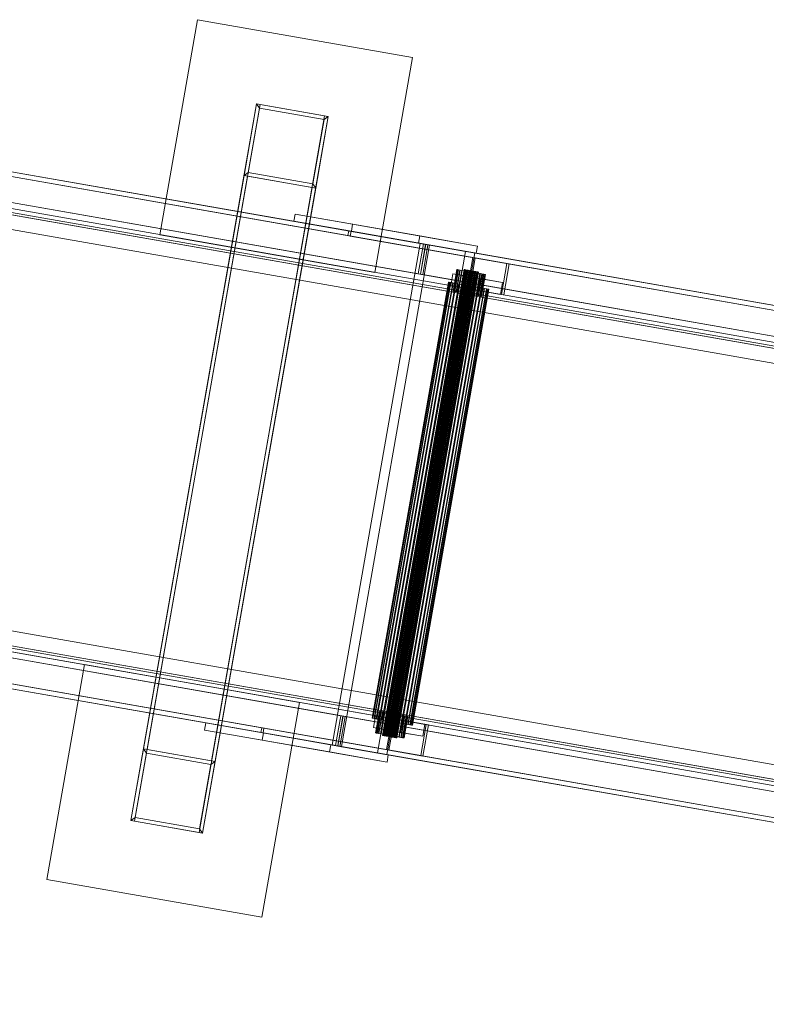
# Model space of a CAD drawing. Header units: millimetres. Extents: x -4395 to 65662, y -65530 to 6847.
# Tile 9 of 256: x -3395 to -2779, y -59751 to -58939. Entities that reach past the tile are written whole.
import ezdxf

# ---------------------------------------------------------------- set-up
doc = ezdxf.new("R2010")
doc.units = ezdxf.units.MM
doc.layers.add('R33_DET_superior_C07', color=7, linetype='Continuous', lineweight=0)

msp = doc.modelspace()

# ---------------------------------------------------------------- linework, layer by layer
at = {"layer": 'R33_DET_superior_C07'}
for p, q in [((-3279.007, -59116.57), (-3247.924, -58939.274)), ((-3247.924, -58939.274), (-3070.628, -58970.357)), ((2652.088, -60129.99), (-4038.547, -58957.013)), ((-4037.857, -58953.073), (2652.779, -60126.05)), ((2654.617, -60126.372), (-4036.018, -58953.396)), ((-3996.579, -58964.371), (2694.056, -60137.348)), ((2694.747, -60133.408), (-3995.888, -58960.431)), ((-3994.969, -58960.592), (2695.666, -60133.569)), ((2697.504, -60133.891), (-3993.131, -58960.915)), ((-3070.628, -58970.357), (-3101.711, -59147.653)), ((2648.461, -60150.675), (-4042.174, -58977.698)), ((-4040.336, -58978.02), (2650.299, -60150.997)), ((-3878.714, -58980.974), (-3123.141, -59113.438)), ((2691.349, -60158.193), (-3999.286, -58985.217)), ((-3997.448, -58985.539), (2693.187, -60158.516)), ((-3123.832, -59117.378), (-3879.405, -58984.914)), ((-3817.832, -58995.708), (2554.519, -60112.885)), ((-3817.141, -58991.769), (-3061.567, -59124.233)), ((-3815.993, -58996.031), (-3060.42, -59128.495)), ((2556.357, -60113.207), (-3815.993, -58996.031)), ((-3059.729, -59124.555), (-3815.303, -58992.091)), ((-3945.593, -59004.783), (2613.984, -60154.783)), ((2614.903, -60154.944), (-3944.674, -59004.944)), ((-3914.041, -59010.314), (2645.536, -60160.314)), ((2646.455, -60160.475), (-3913.122, -59010.475)), ((-3856.09, -59015.398), (2591.151, -60145.703)), ((-3199.186, -59008.733), (-3302.796, -59599.72)), ((-3299.841, -59600.238), (-3196.231, -59009.251)), ((-3199.186, -59008.733), (-3209.547, -59067.832)), ((-3196.749, -59012.206), (-3206.074, -59065.395)), ((-3140.087, -59019.094), (-3199.186, -59008.733)), ((-3196.749, -59012.206), (-3199.186, -59008.733)), ((-3196.231, -59009.251), (-3199.186, -59008.733)), ((-3143.56, -59021.531), (-3196.749, -59012.206)), ((-3196.231, -59009.251), (-3143.042, -59018.576)), ((2590.633, -60148.658), (-3856.608, -59018.353)), ((-3849.431, -59021.641), (2579.088, -60148.665)), ((2580.007, -60148.826), (-3848.512, -59021.803)), ((-3845.887, -59020.232), (2601.355, -60150.538)), ((2601.873, -60147.583), (-3845.369, -59017.277)), ((-3065.884, -59148.857), (-3821.458, -59016.393)), ((-3819.62, -59016.715), (-3064.046, -59149.179)), ((-3143.042, -59018.576), (-3246.652, -59609.563)), ((-3243.697, -59610.081), (-3140.087, -59019.094)), ((-3152.885, -59074.72), (-3143.56, -59021.531)), ((-3150.448, -59078.193), (-3140.087, -59019.094)), ((-3140.087, -59019.094), (-3143.56, -59021.531)), ((-3140.087, -59019.094), (-3143.042, -59018.576)), ((2547.094, -60155.239), (-3825.257, -59038.062)), ((-3823.419, -59038.385), (2548.932, -60155.561)), ((-3209.547, -59067.832), (-3292.435, -59540.621)), ((-3289.48, -59541.139), (-3206.592, -59068.35)), ((-3206.074, -59065.395), (-3209.547, -59067.832)), ((-3209.547, -59067.832), (-3150.448, -59078.193)), ((-3206.592, -59068.35), (-3209.547, -59067.832)), ((-3206.592, -59068.35), (-3153.403, -59077.675)), ((-3206.074, -59065.395), (-3152.885, -59074.72)), ((-3153.403, -59077.675), (-3236.291, -59550.464)), ((-3233.336, -59550.982), (-3150.448, -59078.193)), ((-3150.448, -59078.193), (-3153.403, -59077.675)), ((-3152.885, -59074.72), (-3150.448, -59078.193)), ((-3168.501, -59105.486), (-3167.465, -59099.576)), ((-3167.465, -59099.576), (-3064.491, -59117.629)), ((-3167.465, -59099.576), (-3119.983, -59107.9)), ((-3065.527, -59123.539), (-3168.501, -59105.486)), ((-3168.501, -59105.486), (-3121.019, -59113.81)), ((-3119.983, -59107.9), (-3121.019, -59113.81)), ((-3017.009, -59125.953), (-3119.983, -59107.9)), ((-3101.711, -59147.653), (-3279.007, -59116.57)), ((-3123.141, -59113.438), (-3123.832, -59117.378)), ((-3123.832, -59117.378), (-3060.42, -59128.495)), ((-3059.729, -59124.555), (-3123.141, -59113.438)), ((-3121.959, -59117.706), (-3121.269, -59113.766)), ((-2000.476, -59314.32), (-3121.959, -59117.706)), ((-3121.959, -59117.706), (-3058.548, -59128.823)), ((-3121.269, -59113.766), (-1999.785, -59310.38)), ((-3121.269, -59113.766), (-3057.857, -59124.883)), ((-3121.019, -59113.81), (-3018.045, -59131.863)), ((-3064.491, -59117.629), (-3065.527, -59123.539)), ((-3017.009, -59125.953), (-3064.491, -59117.629)), ((-3136.783, -59537.452), (-3064.257, -59123.761)), ((-3056.598, -59125.104), (-3129.125, -59538.795)), ((-3061.567, -59124.233), (-3065.884, -59148.857)), ((-3065.527, -59123.539), (-3018.045, -59131.863)), ((-3064.257, -59123.761), (-3026.811, -59130.326)), ((-3064.257, -59123.761), (-3056.598, -59125.104)), ((-3064.046, -59149.179), (-3059.729, -59124.555)), ((-3064.012, -59149.185), (-3059.695, -59124.561)), ((-3057.857, -59124.883), (-3062.174, -59149.508)), ((-3059.729, -59124.555), (-3061.567, -59124.233)), ((-3060.42, -59128.495), (-3059.729, -59124.555)), ((-3059.695, -59124.561), (-1938.212, -59321.175)), ((-3059.695, -59124.561), (-3057.857, -59124.883)), ((-3057.857, -59124.883), (-3058.548, -59128.823)), ((-3058.548, -59128.823), (-1937.064, -59325.437)), ((-1936.374, -59321.497), (-3057.857, -59124.883)), ((-3019.153, -59131.669), (-3056.598, -59125.104)), ((-3018.045, -59131.863), (-3017.009, -59125.953)), ((-3026.811, -59130.326), (-3099.338, -59544.017)), ((-3091.68, -59545.359), (-3019.153, -59131.669)), ((-3019.153, -59131.669), (-3026.811, -59130.326)), ((-3025.239, -59161.059), (-3020.749, -59135.45)), ((-3018.911, -59135.772), (-3023.401, -59161.381)), ((-3020.749, -59135.45), (-2992.665, -59140.373)), ((-3020.749, -59135.45), (-3018.911, -59135.772)), ((-2990.827, -59140.696), (-3018.911, -59135.772)), ((-3027.978, -59145.35), (-3095.324, -59529.491)), ((-3027.953, -59145.355), (-3095.299, -59529.496)), ((-3027.777, -59145.386), (-3095.123, -59529.527)), ((-3095.049, -59529.54), (-3027.702, -59145.399)), ((-3027.357, -59145.459), (-3094.703, -59529.6)), ((-3027.236, -59145.48), (-3094.582, -59529.622)), ((-3026.734, -59145.568), (-3094.081, -59529.71)), ((-3026.572, -59145.597), (-3093.918, -59529.738)), ((-3025.933, -59145.709), (-3093.279, -59529.85)), ((-3025.735, -59145.744), (-3093.081, -59529.885)), ((-3024.984, -59145.875), (-3092.33, -59530.016)), ((-3034.044, -59145.302), (-3037.152, -59163.032)), ((-3033.993, -59145.311), (-3037.102, -59163.041)), ((-3033.641, -59145.373), (-3036.749, -59163.102)), ((-3036.6, -59163.128), (-3033.492, -59145.399)), ((-3032.801, -59145.52), (-3035.909, -59163.25)), ((-3032.559, -59145.562), (-3035.667, -59163.292)), ((-3031.556, -59145.738), (-3034.664, -59163.468)), ((-3031.23, -59145.795), (-3034.338, -59163.525)), ((-3033.993, -59145.311), (-3034.044, -59145.302)), ((-3034.044, -59145.302), (-3033.641, -59145.373)), ((-3033.492, -59145.399), (-3033.993, -59145.311)), ((-3033.641, -59145.373), (-3032.801, -59145.52)), ((-3032.559, -59145.562), (-3033.492, -59145.399)), ((-3032.801, -59145.52), (-3031.556, -59145.738)), ((-3031.23, -59145.795), (-3032.559, -59145.562)), ((-3031.556, -59145.738), (-3029.953, -59146.019)), ((-3029.556, -59146.089), (-3031.23, -59145.795)), ((-3027.953, -59145.355), (-3027.978, -59145.35)), ((-3027.978, -59145.35), (-3027.777, -59145.386)), ((-3027.702, -59145.399), (-3027.953, -59145.355)), ((-3027.777, -59145.386), (-3027.357, -59145.459)), ((-3027.236, -59145.48), (-3027.702, -59145.399)), ((-3027.357, -59145.459), (-3026.734, -59145.568)), ((-3026.572, -59145.597), (-3027.236, -59145.48)), ((-3026.734, -59145.568), (-3025.933, -59145.709)), ((-3025.735, -59145.744), (-3026.572, -59145.597)), ((-3025.933, -59145.709), (-3024.984, -59145.875)), ((-3024.758, -59145.915), (-3025.735, -59145.744)), ((-3024.984, -59145.875), (-3023.924, -59146.061)), ((-2992.665, -59140.373), (-2997.155, -59165.983)), ((-2995.317, -59166.305), (-2990.827, -59140.696)), ((-2990.827, -59140.696), (-2992.665, -59140.373)), ((-3024.758, -59145.915), (-3092.104, -59530.056)), ((-3023.924, -59146.061), (-3091.27, -59530.202)), ((-3023.678, -59146.104), (-3091.024, -59530.245)), ((-3022.793, -59146.259), (-3090.139, -59530.401)), ((-3022.537, -59146.304), (-3089.883, -59530.445)), ((-3021.634, -59146.462), (-3088.981, -59530.604)), ((-3021.379, -59146.507), (-3088.725, -59530.648)), ((-3020.493, -59146.662), (-3087.84, -59530.804)), ((-3020.248, -59146.706), (-3087.594, -59530.847)), ((-3019.414, -59146.852), (-3086.76, -59530.993)), ((-3019.187, -59146.891), (-3086.533, -59531.033)), ((-3018.437, -59147.023), (-3085.783, -59531.164)), ((-3018.238, -59147.058), (-3085.584, -59531.199)), ((-3017.6, -59147.17), (-3084.946, -59531.311)), ((-3017.437, -59147.198), (-3084.783, -59531.34)), ((-3016.935, -59147.286), (-3084.282, -59531.427)), ((-3016.814, -59147.307), (-3084.161, -59531.449)), ((-3016.469, -59147.368), (-3083.815, -59531.509)), ((-3016.394, -59147.381), (-3083.741, -59531.522)), ((-3016.218, -59147.412), (-3083.564, -59531.553)), ((-3016.193, -59147.416), (-3083.539, -59531.558)), ((-3065.884, -59148.857), (-3064.046, -59149.179)), ((-1942.529, -59345.8), (-3064.012, -59149.185)), ((-3064.012, -59149.185), (-3062.174, -59149.508)), ((-3062.174, -59149.508), (-1940.691, -59346.122)), ((-3038.973, -59158.652), (-3037.246, -59148.802)), ((-3037.246, -59148.802), (-3014.779, -59152.741)), ((-3037.246, -59148.802), (-3018.866, -59152.024)), ((-3029.953, -59146.019), (-3033.062, -59163.749)), ((-3029.556, -59146.089), (-3032.665, -59163.818)), ((-3028.055, -59146.352), (-3031.164, -59164.082)), ((-3027.602, -59146.431), (-3030.711, -59164.161)), ((-3029.953, -59146.019), (-3028.055, -59146.352)), ((-3027.602, -59146.431), (-3029.556, -59146.089)), ((-3025.934, -59146.724), (-3029.043, -59164.453)), ((-3025.443, -59146.81), (-3028.551, -59164.54)), ((-3028.055, -59146.352), (-3025.934, -59146.724)), ((-3025.443, -59146.81), (-3027.602, -59146.431)), ((-3023.672, -59147.12), (-3026.78, -59164.85)), ((-3023.161, -59147.21), (-3026.269, -59164.94)), ((-3025.934, -59146.724), (-3023.672, -59147.12)), ((-3023.161, -59147.21), (-3025.443, -59146.81)), ((-3023.678, -59146.104), (-3024.758, -59145.915)), ((-3021.356, -59147.527), (-3024.464, -59165.256)), ((-3020.845, -59147.616), (-3023.953, -59165.346)), ((-3023.924, -59146.061), (-3022.793, -59146.259)), ((-3022.537, -59146.304), (-3023.678, -59146.104)), ((-3023.672, -59147.12), (-3021.356, -59147.527)), ((-3020.845, -59147.616), (-3023.161, -59147.21)), ((-3022.793, -59146.259), (-3021.634, -59146.462)), ((-3021.379, -59146.507), (-3022.537, -59146.304)), ((-3019.074, -59147.927), (-3022.182, -59165.656)), ((-3018.582, -59148.013), (-3021.691, -59165.742)), ((-3021.634, -59146.462), (-3020.493, -59146.662)), ((-3020.248, -59146.706), (-3021.379, -59146.507)), ((-3021.356, -59147.527), (-3019.074, -59147.927)), ((-3018.582, -59148.013), (-3020.845, -59147.616)), ((-3018.866, -59152.024), (-3020.593, -59161.874)), ((-3020.493, -59146.662), (-3019.414, -59146.852)), ((-3019.187, -59146.891), (-3020.248, -59146.706)), ((-3016.914, -59148.305), (-3020.023, -59166.035)), ((-3016.461, -59148.385), (-3019.57, -59166.114)), ((-3019.414, -59146.852), (-3018.437, -59147.023)), ((-3018.238, -59147.058), (-3019.187, -59146.891)), ((-3019.074, -59147.927), (-3016.914, -59148.305)), ((-2996.399, -59155.963), (-3018.866, -59152.024)), ((-3016.461, -59148.385), (-3018.582, -59148.013)), ((-3018.437, -59147.023), (-3017.6, -59147.17)), ((-3017.437, -59147.198), (-3018.238, -59147.058)), ((-3014.96, -59148.648), (-3018.069, -59166.377)), ((-3014.563, -59148.717), (-3017.672, -59166.447)), ((-3017.6, -59147.17), (-3016.935, -59147.286)), ((-3016.814, -59147.307), (-3017.437, -59147.198)), ((-3016.935, -59147.286), (-3016.469, -59147.368)), ((-3016.914, -59148.305), (-3014.96, -59148.648)), ((-3016.394, -59147.381), (-3016.814, -59147.307)), ((-3014.779, -59152.741), (-3016.506, -59162.59)), ((-3016.469, -59147.368), (-3016.218, -59147.412)), ((-3014.563, -59148.717), (-3016.461, -59148.385)), ((-3013.287, -59148.941), (-3016.395, -59166.671)), ((-3016.193, -59147.416), (-3016.394, -59147.381)), ((-3016.218, -59147.412), (-3016.193, -59147.416)), ((-3012.961, -59148.998), (-3016.069, -59166.728)), ((-3011.958, -59149.174), (-3015.066, -59166.904)), ((-3014.96, -59148.648), (-3013.287, -59148.941)), ((-3011.716, -59149.217), (-3014.824, -59166.946)), ((-2996.399, -59155.963), (-3014.779, -59152.741)), ((-3012.961, -59148.998), (-3014.563, -59148.717)), ((-3011.025, -59149.338), (-3014.133, -59167.067)), ((-3010.876, -59149.364), (-3013.984, -59167.093)), ((-3010.523, -59149.426), (-3013.632, -59167.155)), ((-3010.473, -59149.434), (-3013.581, -59167.164)), ((-3013.287, -59148.941), (-3011.958, -59149.174)), ((-3011.716, -59149.217), (-3012.961, -59148.998)), ((-3011.958, -59149.174), (-3011.025, -59149.338)), ((-3010.876, -59149.364), (-3011.716, -59149.217)), ((-3011.025, -59149.338), (-3010.523, -59149.426)), ((-3010.473, -59149.434), (-3010.876, -59149.364)), ((-3010.523, -59149.426), (-3010.473, -59149.434)), ((-3040.94, -59155.769), (-3103.969, -59515.285)), ((-3040.869, -59155.781), (-3103.898, -59515.298)), ((-3040.37, -59155.868), (-3103.399, -59515.385)), ((-3103.188, -59515.422), (-3040.158, -59155.906)), ((-3039.18, -59156.077), (-3102.209, -59515.594)), ((-3038.837, -59156.137), (-3101.866, -59515.654)), ((-3037.416, -59156.386), (-3100.445, -59515.903)), ((-3036.954, -59156.467), (-3099.983, -59515.984)), ((-3035.146, -59156.784), (-3098.175, -59516.301)), ((-3034.583, -59156.883), (-3097.612, -59516.4)), ((-3032.457, -59157.256), (-3095.486, -59516.773)), ((-3031.815, -59157.368), (-3094.844, -59516.885)), ((-3029.452, -59157.783), (-3092.481, -59517.299)), ((-3028.756, -59157.905), (-3091.785, -59517.421)), ((-3026.247, -59158.344), (-3089.276, -59517.861)), ((-3025.523, -59158.471), (-3088.552, -59517.988)), ((-3022.965, -59158.92), (-3085.995, -59518.437)), ((-3022.241, -59159.047), (-3085.27, -59518.563)), ((-3019.733, -59159.486), (-3082.762, -59519.003)), ((-3019.036, -59159.609), (-3082.066, -59519.125)), ((-3016.674, -59160.023), (-3079.703, -59519.54)), ((-3016.032, -59160.135), (-3079.061, -59519.652)), ((-3013.905, -59160.508), (-3076.934, -59520.025)), ((-3013.343, -59160.607), (-3076.372, -59520.124)), ((-3011.534, -59160.924), (-3074.563, -59520.441)), ((-3011.073, -59161.005), (-3074.102, -59520.522)), ((-3009.652, -59161.254), (-3072.681, -59520.771)), ((-3009.309, -59161.314), (-3072.338, -59520.831)), ((-3008.33, -59161.486), (-3071.359, -59521.002)), ((-3008.119, -59161.523), (-3071.148, -59521.039)), ((-3007.62, -59161.61), (-3070.649, -59521.127)), ((-3007.548, -59161.623), (-3070.578, -59521.139)), ((-3040.869, -59155.781), (-3040.94, -59155.769)), ((-3040.94, -59155.769), (-3040.37, -59155.868)), ((-3040.158, -59155.906), (-3040.869, -59155.781)), ((-3040.37, -59155.868), (-3039.18, -59156.077)), ((-3038.837, -59156.137), (-3040.158, -59155.906)), ((-3039.18, -59156.077), (-3037.416, -59156.386)), ((-3016.506, -59162.59), (-3038.973, -59158.652)), ((-3038.973, -59158.652), (-3020.593, -59161.874)), ((-3036.954, -59156.467), (-3038.837, -59156.137)), ((-3037.416, -59156.386), (-3035.146, -59156.784)), ((-3034.583, -59156.883), (-3036.954, -59156.467)), ((-3035.146, -59156.784), (-3032.457, -59157.256)), ((-3031.815, -59157.368), (-3034.583, -59156.883)), ((-3032.457, -59157.256), (-3029.452, -59157.783)), ((-3028.756, -59157.905), (-3031.815, -59157.368)), ((-3029.452, -59157.783), (-3026.247, -59158.344)), ((-3025.523, -59158.471), (-3028.756, -59157.905)), ((-3026.247, -59158.344), (-3022.965, -59158.92)), ((-3022.241, -59159.047), (-3025.523, -59158.471)), ((-2997.155, -59165.983), (-3025.239, -59161.059)), ((-3025.239, -59161.059), (-3023.401, -59161.381)), ((-3023.401, -59161.381), (-2995.317, -59166.305)), ((-3022.965, -59158.92), (-3019.733, -59159.486)), ((-3019.036, -59159.609), (-3022.241, -59159.047)), ((-3020.593, -59161.874), (-2998.126, -59165.813)), ((-3019.733, -59159.486), (-3016.674, -59160.023)), ((-3016.032, -59160.135), (-3019.036, -59159.609)), ((-3016.674, -59160.023), (-3013.905, -59160.508)), ((-3013.343, -59160.607), (-3016.032, -59160.135)), ((-3013.905, -59160.508), (-3011.534, -59160.924)), ((-3011.073, -59161.005), (-3013.343, -59160.607)), ((-3011.534, -59160.924), (-3009.652, -59161.254)), ((-3009.309, -59161.314), (-3011.073, -59161.005)), ((-3009.652, -59161.254), (-3008.33, -59161.486)), ((-3008.119, -59161.523), (-3009.309, -59161.314)), ((-3008.33, -59161.486), (-3007.62, -59161.61)), ((-3007.548, -59161.623), (-3008.119, -59161.523)), ((-3007.62, -59161.61), (-3007.548, -59161.623)), ((-2998.126, -59165.813), (-2996.399, -59155.963)), ((-3036.749, -59163.102), (-3037.152, -59163.032)), ((-3037.152, -59163.032), (-3037.102, -59163.041)), ((-3037.102, -59163.041), (-3036.6, -59163.128)), ((-3035.909, -59163.25), (-3036.749, -59163.102)), ((-3036.6, -59163.128), (-3035.667, -59163.292)), ((-3034.664, -59163.468), (-3035.909, -59163.25)), ((-3035.667, -59163.292), (-3034.338, -59163.525)), ((-3033.062, -59163.749), (-3034.664, -59163.468)), ((-3034.338, -59163.525), (-3032.665, -59163.818)), ((-3031.164, -59164.082), (-3033.062, -59163.749)), ((-3032.665, -59163.818), (-3030.711, -59164.161)), ((-3029.043, -59164.453), (-3031.164, -59164.082)), ((-3030.711, -59164.161), (-3028.551, -59164.54)), ((-3026.78, -59164.85), (-3029.043, -59164.453)), ((-3028.551, -59164.54), (-3026.269, -59164.94)), ((-3024.464, -59165.256), (-3026.78, -59164.85)), ((-3026.269, -59164.94), (-3023.953, -59165.346)), ((-3022.182, -59165.656), (-3024.464, -59165.256)), ((-3023.953, -59165.346), (-3021.691, -59165.742)), ((-3020.023, -59166.035), (-3022.182, -59165.656)), ((-3021.691, -59165.742), (-3019.57, -59166.114)), ((-3018.069, -59166.377), (-3020.023, -59166.035)), ((-3019.57, -59166.114), (-3017.672, -59166.447)), ((-3016.395, -59166.671), (-3018.069, -59166.377)), ((-3017.672, -59166.447), (-3016.069, -59166.728)), ((-3016.506, -59162.59), (-2998.126, -59165.813)), ((-3015.066, -59166.904), (-3016.395, -59166.671)), ((-3016.069, -59166.728), (-3014.824, -59166.946)), ((-3014.133, -59167.067), (-3015.066, -59166.904)), ((-3014.824, -59166.946), (-3013.984, -59167.093)), ((-3013.632, -59167.155), (-3014.133, -59167.067)), ((-3013.984, -59167.093), (-3013.581, -59167.164)), ((-3013.581, -59167.164), (-3013.632, -59167.155)), ((-2997.155, -59165.983), (-2995.317, -59166.305)), ((-4106.066, -59342.14), (2584.569, -60515.116)), ((2586.407, -60515.438), (-4104.228, -59342.462)), ((-4063.179, -59349.658), (2627.456, -60522.635)), ((2629.294, -60522.957), (-4061.341, -59349.981)), ((2553.545, -60499.525), (-4006.032, -59349.525)), ((-4005.113, -59349.686), (2554.464, -60499.686)), ((2585.097, -60505.056), (-3974.479, -59355.056)), ((-3973.56, -59355.217), (2586.016, -60505.217)), ((-4109.692, -59362.824), (2580.943, -60535.801)), ((-3881.551, -59359.165), (2490.8, -60476.341)), ((2492.638, -60476.664), (-3879.713, -59359.487)), ((2580.252, -60539.741), (-4110.383, -59366.764)), ((-4108.545, -59367.086), (2582.09, -60540.063)), ((2622.911, -60543.158), (-4067.724, -59370.182)), ((2528.985, -60500.295), (-3918.256, -59369.989)), ((-3917.738, -59367.035), (2529.503, -60497.34)), ((2518.649, -60493.407), (-3909.869, -59366.384)), ((-3908.95, -59366.545), (2519.568, -60493.568)), ((-3907.534, -59371.869), (2539.707, -60502.175)), ((2540.225, -60499.22), (-3907.016, -59368.914)), ((-4068.415, -59374.122), (2622.22, -60547.098)), ((2623.139, -60547.259), (-4067.496, -59374.283)), ((-4065.658, -59374.605), (2624.977, -60547.582)), ((-3885.35, -59380.835), (-3129.777, -59513.299)), ((-3127.939, -59513.621), (-3883.512, -59381.157)), ((-3195.667, -59527.129), (-3951.241, -59394.664)), ((-3950.55, -59390.724), (-3194.977, -59523.189)), ((-3134.094, -59537.923), (-3889.667, -59405.459)), ((2483.374, -60518.695), (-3888.977, -59401.519)), ((-3131.565, -59534.306), (-3887.139, -59401.841)), ((-3887.139, -59401.841), (2485.212, -60519.018)), ((-3887.829, -59405.781), (-3132.256, -59538.246)), ((-3372.255, -59648.458), (-3341.172, -59471.162)), ((-3341.172, -59471.162), (-3163.876, -59502.244)), ((-3163.876, -59502.244), (-3194.959, -59679.54)), ((-3097.936, -59509.744), (-3101.044, -59527.473)), ((-3097.886, -59509.753), (-3100.994, -59527.482)), ((-3097.534, -59509.814), (-3100.642, -59527.544)), ((-3100.493, -59527.57), (-3097.384, -59509.841)), ((-3096.694, -59509.962), (-3099.802, -59527.691)), ((-3096.451, -59510.004), (-3099.56, -59527.734)), ((-3095.448, -59510.18), (-3098.557, -59527.91)), ((-3095.123, -59510.237), (-3098.231, -59527.967)), ((-3097.886, -59509.753), (-3097.936, -59509.744)), ((-3097.936, -59509.744), (-3097.534, -59509.814)), ((-3097.384, -59509.841), (-3097.886, -59509.753)), ((-3097.534, -59509.814), (-3096.694, -59509.962)), ((-3096.451, -59510.004), (-3097.384, -59509.841)), ((-3093.846, -59510.461), (-3096.954, -59528.191)), ((-3096.694, -59509.962), (-3095.448, -59510.18)), ((-3093.449, -59510.531), (-3096.557, -59528.26)), ((-3095.123, -59510.237), (-3096.451, -59510.004)), ((-3095.448, -59510.18), (-3093.846, -59510.461)), ((-3093.449, -59510.531), (-3095.123, -59510.237)), ((-3091.948, -59510.794), (-3095.056, -59528.523)), ((-3091.495, -59510.873), (-3094.603, -59528.603)), ((-3093.846, -59510.461), (-3091.948, -59510.794)), ((-3091.495, -59510.873), (-3093.449, -59510.531)), ((-3089.827, -59511.166), (-3092.935, -59528.895)), ((-3089.335, -59511.252), (-3092.444, -59528.981)), ((-3091.948, -59510.794), (-3089.827, -59511.166)), ((-3089.335, -59511.252), (-3091.495, -59510.873)), ((-3089.827, -59511.166), (-3087.565, -59511.562)), ((-3087.054, -59511.652), (-3089.335, -59511.252)), ((-3242.064, -59525.086), (-3241.028, -59519.176)), ((-3241.028, -59519.176), (-3138.054, -59537.229)), ((-3241.028, -59519.176), (-3193.546, -59527.501)), ((-3129.777, -59513.299), (-3134.094, -59537.923)), ((-3132.256, -59538.246), (-3127.939, -59513.621)), ((-3132.221, -59538.252), (-3127.904, -59513.627)), ((-3126.066, -59513.949), (-3130.383, -59538.574)), ((-3127.939, -59513.621), (-3129.777, -59513.299)), ((-3127.904, -59513.627), (-2006.421, -59710.241)), ((-3127.904, -59513.627), (-3126.066, -59513.949)), ((-2004.583, -59710.564), (-3126.066, -59513.949)), ((-3103.399, -59515.385), (-3103.969, -59515.285)), ((-3103.969, -59515.285), (-3103.898, -59515.298)), ((-3103.898, -59515.298), (-3103.188, -59515.422)), ((-3102.209, -59515.594), (-3103.399, -59515.385)), ((-3103.188, -59515.422), (-3101.866, -59515.654)), ((-3102.865, -59523.093), (-3101.139, -59513.243)), ((-3100.445, -59515.903), (-3102.209, -59515.594)), ((-3101.866, -59515.654), (-3099.983, -59515.984)), ((-3101.139, -59513.243), (-3078.671, -59517.182)), ((-3101.139, -59513.243), (-3082.758, -59516.466)), ((-3098.175, -59516.301), (-3100.445, -59515.903)), ((-3099.983, -59515.984), (-3097.612, -59516.4)), ((-3095.486, -59516.773), (-3098.175, -59516.301)), ((-3097.612, -59516.4), (-3094.844, -59516.885)), ((-3092.481, -59517.299), (-3095.486, -59516.773)), ((-3094.844, -59516.885), (-3091.785, -59517.421)), ((-3089.276, -59517.861), (-3092.481, -59517.299)), ((-3091.894, -59541.261), (-3087.405, -59515.651)), ((-3091.785, -59517.421), (-3088.552, -59517.988)), ((-3087.565, -59511.562), (-3090.673, -59529.292)), ((-3087.054, -59511.652), (-3090.162, -59529.381)), ((-3085.567, -59515.973), (-3090.056, -59541.583)), ((-3085.995, -59518.437), (-3089.276, -59517.861)), ((-3088.552, -59517.988), (-3085.27, -59518.563)), ((-3085.248, -59511.968), (-3088.356, -59529.698)), ((-3084.737, -59512.058), (-3087.845, -59529.787)), ((-3087.565, -59511.562), (-3085.248, -59511.968)), ((-3087.405, -59515.651), (-3059.321, -59520.575)), ((-3087.405, -59515.651), (-3085.567, -59515.973)), ((-3084.737, -59512.058), (-3087.054, -59511.652)), ((-3082.966, -59512.368), (-3086.075, -59530.098)), ((-3082.762, -59519.003), (-3085.995, -59518.437)), ((-3082.475, -59512.454), (-3085.583, -59530.184)), ((-3057.483, -59520.897), (-3085.567, -59515.973)), ((-3085.27, -59518.563), (-3082.066, -59519.125)), ((-3085.248, -59511.968), (-3082.966, -59512.368)), ((-3082.475, -59512.454), (-3084.737, -59512.058)), ((-3082.758, -59516.466), (-3084.485, -59526.316)), ((-3080.807, -59512.747), (-3083.915, -59530.476)), ((-3080.354, -59512.826), (-3083.462, -59530.556)), ((-3082.966, -59512.368), (-3080.807, -59512.747)), ((-3079.703, -59519.54), (-3082.762, -59519.003)), ((-3060.291, -59520.405), (-3082.758, -59516.466)), ((-3080.354, -59512.826), (-3082.475, -59512.454)), ((-3082.066, -59519.125), (-3079.061, -59519.652)), ((-3078.853, -59513.089), (-3081.961, -59530.819)), ((-3078.456, -59513.159), (-3081.564, -59530.889)), ((-3080.807, -59512.747), (-3078.853, -59513.089)), ((-3078.671, -59517.182), (-3080.398, -59527.032)), ((-3078.456, -59513.159), (-3080.354, -59512.826)), ((-3077.179, -59513.383), (-3080.287, -59531.112)), ((-3076.853, -59513.44), (-3079.962, -59531.17)), ((-3075.85, -59513.616), (-3078.959, -59531.345)), ((-3078.853, -59513.089), (-3077.179, -59513.383)), ((-3075.608, -59513.658), (-3078.716, -59531.388)), ((-3060.291, -59520.405), (-3078.671, -59517.182)), ((-3076.853, -59513.44), (-3078.456, -59513.159)), ((-3074.917, -59513.779), (-3078.026, -59531.509)), ((-3074.768, -59513.806), (-3077.877, -59531.535)), ((-3074.416, -59513.867), (-3077.524, -59531.597)), ((-3074.366, -59513.876), (-3077.474, -59531.606)), ((-3077.179, -59513.383), (-3075.85, -59513.616)), ((-3075.608, -59513.658), (-3076.853, -59513.44)), ((-3075.85, -59513.616), (-3074.917, -59513.779)), ((-3074.768, -59513.806), (-3075.608, -59513.658)), ((-3074.917, -59513.779), (-3074.416, -59513.867)), ((-3074.366, -59513.876), (-3074.768, -59513.806)), ((-3074.416, -59513.867), (-3074.366, -59513.876)), ((-3139.09, -59543.139), (-3242.064, -59525.086)), ((-3242.064, -59525.086), (-3194.582, -59533.41)), ((-3194.977, -59523.189), (-3195.667, -59527.129)), ((-3195.667, -59527.129), (-3132.256, -59538.246)), ((-3131.565, -59534.306), (-3194.977, -59523.189)), ((-3193.546, -59527.501), (-3194.582, -59533.41)), ((-3193.795, -59527.457), (-3193.104, -59523.517)), ((-2072.312, -59724.071), (-3193.795, -59527.457)), ((-3193.795, -59527.457), (-3130.383, -59538.574)), ((-3090.571, -59545.554), (-3193.546, -59527.501)), ((-3193.104, -59523.517), (-2071.621, -59720.131)), ((-3193.104, -59523.517), (-3129.693, -59534.634)), ((-3080.398, -59527.032), (-3102.865, -59523.093)), ((-3102.865, -59523.093), (-3084.485, -59526.316)), ((-3100.642, -59527.544), (-3101.044, -59527.473)), ((-3101.044, -59527.473), (-3100.994, -59527.482)), ((-3100.994, -59527.482), (-3100.493, -59527.57)), ((-3084.485, -59526.316), (-3062.018, -59530.254)), ((-3080.398, -59527.032), (-3062.018, -59530.254)), ((-3076.934, -59520.025), (-3079.703, -59519.54)), ((-3079.061, -59519.652), (-3076.372, -59520.124)), ((-3074.563, -59520.441), (-3076.934, -59520.025)), ((-3076.372, -59520.124), (-3074.102, -59520.522)), ((-3072.681, -59520.771), (-3074.563, -59520.441)), ((-3074.102, -59520.522), (-3072.338, -59520.831)), ((-3071.359, -59521.002), (-3072.681, -59520.771)), ((-3072.338, -59520.831), (-3071.148, -59521.039)), ((-3070.649, -59521.127), (-3071.359, -59521.002)), ((-3071.148, -59521.039), (-3070.578, -59521.139)), ((-3070.578, -59521.139), (-3070.649, -59521.127)), ((-3059.321, -59520.575), (-3063.811, -59546.184)), ((-3062.018, -59530.254), (-3060.291, -59520.405)), ((-3061.973, -59546.506), (-3057.483, -59520.897)), ((-3057.483, -59520.897), (-3059.321, -59520.575)), ((-3194.582, -59533.41), (-3091.607, -59551.463)), ((-3132.256, -59538.246), (-3131.565, -59534.306)), ((-3129.693, -59534.634), (-3130.383, -59538.574)), ((-2008.21, -59731.248), (-3129.693, -59534.634)), ((-3099.802, -59527.691), (-3100.642, -59527.544)), ((-3100.493, -59527.57), (-3099.56, -59527.734)), ((-3098.557, -59527.91), (-3099.802, -59527.691)), ((-3099.56, -59527.734), (-3098.231, -59527.967)), ((-3096.954, -59528.191), (-3098.557, -59527.91)), ((-3098.231, -59527.967), (-3096.557, -59528.26)), ((-3095.056, -59528.523), (-3096.954, -59528.191)), ((-3096.557, -59528.26), (-3094.603, -59528.603)), ((-3095.123, -59529.527), (-3095.324, -59529.491)), ((-3095.324, -59529.491), (-3095.299, -59529.496)), ((-3095.299, -59529.496), (-3095.049, -59529.54)), ((-3094.703, -59529.6), (-3095.123, -59529.527)), ((-3092.935, -59528.895), (-3095.056, -59528.523)), ((-3095.049, -59529.54), (-3094.582, -59529.622)), ((-3094.081, -59529.71), (-3094.703, -59529.6)), ((-3094.603, -59528.603), (-3092.444, -59528.981)), ((-3094.582, -59529.622), (-3093.918, -59529.738)), ((-3093.279, -59529.85), (-3094.081, -59529.71)), ((-3093.918, -59529.738), (-3093.081, -59529.885)), ((-3092.33, -59530.016), (-3093.279, -59529.85)), ((-3093.081, -59529.885), (-3092.104, -59530.056)), ((-3090.673, -59529.292), (-3092.935, -59528.895)), ((-3092.444, -59528.981), (-3090.162, -59529.381)), ((-3091.27, -59530.202), (-3092.33, -59530.016)), ((-3092.104, -59530.056), (-3091.024, -59530.245)), ((-3090.139, -59530.401), (-3091.27, -59530.202)), ((-3091.024, -59530.245), (-3089.883, -59530.445)), ((-3088.356, -59529.698), (-3090.673, -59529.292)), ((-3090.162, -59529.381), (-3087.845, -59529.787)), ((-3088.981, -59530.604), (-3090.139, -59530.401)), ((-3089.883, -59530.445), (-3088.725, -59530.648)), ((-3087.84, -59530.804), (-3088.981, -59530.604)), ((-3088.725, -59530.648), (-3087.594, -59530.847)), ((-3086.075, -59530.098), (-3088.356, -59529.698)), ((-3087.845, -59529.787), (-3085.583, -59530.184)), ((-3086.76, -59530.993), (-3087.84, -59530.804)), ((-3087.594, -59530.847), (-3086.533, -59531.033)), ((-3085.783, -59531.164), (-3086.76, -59530.993)), ((-3086.533, -59531.033), (-3085.584, -59531.199)), ((-3083.915, -59530.476), (-3086.075, -59530.098)), ((-3084.946, -59531.311), (-3085.783, -59531.164)), ((-3085.584, -59531.199), (-3084.783, -59531.34)), ((-3085.583, -59530.184), (-3083.462, -59530.556)), ((-3084.282, -59531.427), (-3084.946, -59531.311)), ((-3084.783, -59531.34), (-3084.161, -59531.449)), ((-3083.815, -59531.509), (-3084.282, -59531.427)), ((-3084.161, -59531.449), (-3083.741, -59531.522)), ((-3081.961, -59530.819), (-3083.915, -59530.476)), ((-3083.564, -59531.553), (-3083.815, -59531.509)), ((-3083.741, -59531.522), (-3083.539, -59531.558)), ((-3083.539, -59531.558), (-3083.564, -59531.553)), ((-3083.462, -59530.556), (-3081.564, -59530.889)), ((-3080.287, -59531.112), (-3081.961, -59530.819)), ((-3081.564, -59530.889), (-3079.962, -59531.17)), ((-3078.959, -59531.345), (-3080.287, -59531.112)), ((-3079.962, -59531.17), (-3078.716, -59531.388)), ((-3078.026, -59531.509), (-3078.959, -59531.345)), ((-3078.716, -59531.388), (-3077.877, -59531.535)), ((-3077.524, -59531.597), (-3078.026, -59531.509)), ((-3077.877, -59531.535), (-3077.474, -59531.606)), ((-3077.474, -59531.606), (-3077.524, -59531.597)), ((-3292.435, -59540.621), (-3302.796, -59599.72)), ((-3233.336, -59550.982), (-3292.435, -59540.621)), ((-3289.998, -59544.094), (-3292.435, -59540.621)), ((-3292.435, -59540.621), (-3289.48, -59541.139)), ((-3236.291, -59550.464), (-3289.48, -59541.139)), ((-3138.054, -59537.229), (-3139.09, -59543.139)), ((-3139.09, -59543.139), (-3091.607, -59551.463)), ((-3090.571, -59545.554), (-3138.054, -59537.229)), ((-3099.338, -59544.017), (-3136.783, -59537.452)), ((-3136.783, -59537.452), (-3129.125, -59538.795)), ((-3134.094, -59537.923), (-3132.256, -59538.246)), ((-2010.738, -59734.866), (-3132.221, -59538.252)), ((-3132.221, -59538.252), (-3130.383, -59538.574)), ((-3130.383, -59538.574), (-2008.9, -59735.188)), ((-3129.125, -59538.795), (-3091.68, -59545.359)), ((-3063.811, -59546.184), (-3091.894, -59541.261)), ((-3091.894, -59541.261), (-3090.056, -59541.583)), ((-3090.056, -59541.583), (-3061.973, -59546.506)), ((-3289.998, -59544.094), (-3299.323, -59597.283)), ((-3236.809, -59553.419), (-3289.998, -59544.094)), ((-3243.697, -59610.081), (-3233.336, -59550.982)), ((-3233.336, -59550.982), (-3236.809, -59553.419)), ((-3236.291, -59550.464), (-3233.336, -59550.982)), ((-3099.338, -59544.017), (-3091.68, -59545.359)), ((-3091.607, -59551.463), (-3090.571, -59545.554)), ((-3063.811, -59546.184), (-3061.973, -59546.506)), ((-3246.134, -59606.608), (-3236.809, -59553.419)), ((-3299.323, -59597.283), (-3302.796, -59599.72)), ((-3302.796, -59599.72), (-3243.697, -59610.081)), ((-3302.796, -59599.72), (-3299.841, -59600.238)), ((-3246.652, -59609.563), (-3299.841, -59600.238)), ((-3299.323, -59597.283), (-3246.134, -59606.608)), ((-3246.134, -59606.608), (-3243.697, -59610.081)), ((-3246.652, -59609.563), (-3243.697, -59610.081)), ((-3194.959, -59679.54), (-3372.255, -59648.458))]:
    msp.add_line(p, q, dxfattribs=at)

doc.saveas('drawing.dxf')
